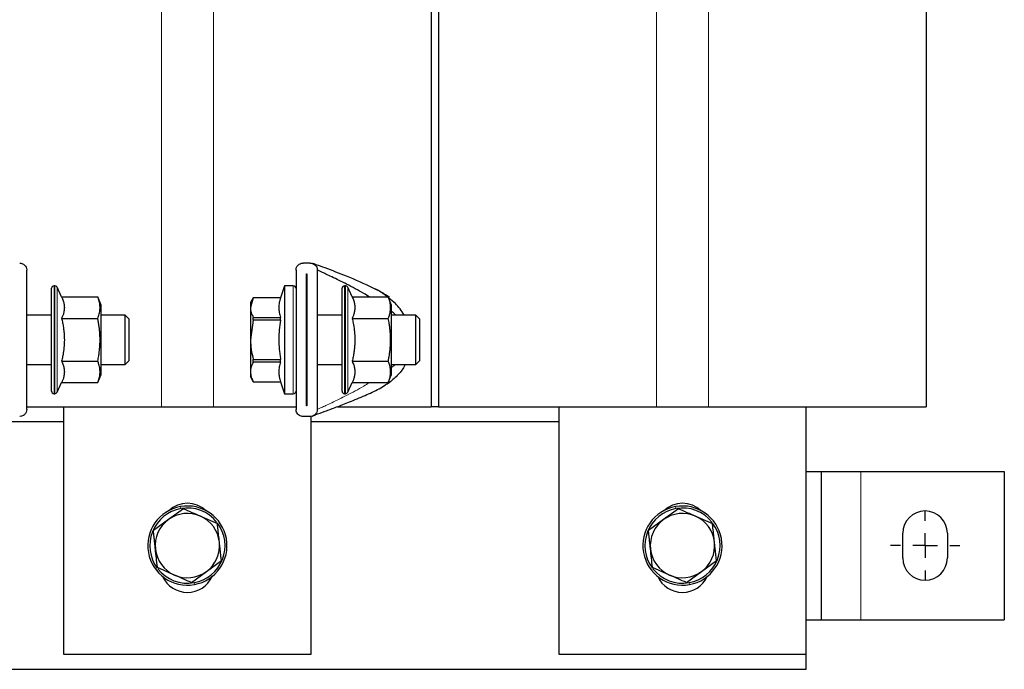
# Model space of a CAD drawing. Header units: millimetres. Extents: x 5 to 418, y 2 to 292.
# Tile 9 of 26: x 97 to 147, y 178 to 211. Entities that reach past the tile are written whole.
import ezdxf

# ---------------------------------------------------------------- set-up
doc = ezdxf.new("R2010")
doc.units = ezdxf.units.MM
doc.layers.add('SLD-0', color=7, linetype='Continuous')

# ---------------------------------------------------------------- blocks, each defined once
blk = doc.blocks.new('SW_CENTERMARKSYMBOL_3')
at = {"layer": 'SLD-0', "color": 0}
for p, q in [((0, 1.25), (0, 1.75)), ((0, 0), (0, 0.625)), ((-1.25, 0), (-1.75, 0)), ((0, 0), (-0.625, 0)), ((0, 0), (0, -0.625)), ((0, 0), (0.625, 0)), ((1.25, 0), (1.75, 0)), ((0, -1.25), (0, -1.75))]:
    blk.add_line(p, q, dxfattribs=at)

msp = doc.modelspace()

# ---------------------------------------------------------------- linework, layer by layer
at = {"color": 7, "linetype": 'Continuous', "lineweight": 18}
for p, q in [((104.2609, 229.2045), (104.2609, 191.7045)), ((106.8859, 229.2045), (106.8859, 191.7045)), ((131.8859, 229.2045), (131.8859, 191.7045)), ((129.2609, 224.5691), (129.2609, 191.7045)), ((98.8384, 197.8149), (98.8384, 192.3649)), ((98.8838, 192.3649), (98.8838, 197.8149)), ((98.9971, 197.7427), (98.9971, 192.437)), ((110.9222, 197.8149), (110.9222, 192.3649)), ((113.5084, 197.8149), (113.5084, 192.3649)), ((113.5538, 192.3649), (113.5538, 197.8149)), ((113.6671, 197.7427), (113.6671, 192.437)), ((115.4205, 197.4617), (115.7859, 197.2439)), ((115.8834, 193.6857), (116.0838, 193.8399)), ((115.5795, 192.8128), (115.7859, 192.9359)), ((139.5734, 188.442), (139.5734, 180.942)), ((105.2398, 186.5625), (105.2223, 186.6609)), ((130.2398, 186.5625), (130.2223, 186.6609)), ((105.907, 182.8215), (105.9246, 182.7231)), ((130.907, 182.8215), (130.9246, 182.7231))]:
    msp.add_line(p, q, dxfattribs=at)
at = {"color": 7, "linetype": 'Continuous', "lineweight": 25}
for p, q in [((117.8859, 229.2045), (117.8859, 191.7045)), ((118.2609, 229.2045), (118.2609, 191.7045)), ((142.8859, 223.2082), (142.8859, 191.7045)), ((111.7751, 198.9649), (111.4167, 198.9649)), ((97.4634, 191.5732), (97.4634, 198.6065)), ((111.0584, 198.6065), (111.0584, 191.5732)), ((111.5947, 198.4274), (111.5972, 198.4274)), ((111.5947, 191.7524), (111.5947, 198.4274)), ((111.5972, 198.4274), (111.5972, 191.7524)), ((112.1334, 198.6065), (112.1334, 191.5732)), ((98.7134, 192.4899), (98.7134, 197.6899)), ((98.8838, 197.8149), (98.8384, 197.8149)), ((99.2245, 197.2549), (98.9971, 197.7427)), ((110.4834, 197.8149), (110.2771, 197.2116)), ((110.9222, 197.8149), (110.4834, 197.8149)), ((110.4834, 197.8149), (110.4834, 192.3649)), ((113.3834, 192.4899), (113.3834, 197.6899)), ((113.5538, 197.8149), (113.5084, 197.8149)), ((113.8945, 197.2549), (113.6671, 197.7427)), ((99.2245, 197.2549), (101.0474, 197.2549)), ((101.2134, 196.8399), (101.0474, 197.2549)), ((108.9009, 197.2116), (108.7584, 196.9649)), ((108.9009, 197.2102), (108.7584, 196.7137)), ((108.7584, 196.9649), (108.7584, 196.7137)), ((110.2771, 197.2116), (108.9009, 197.2116)), ((108.9009, 197.2102), (108.9009, 197.2116)), ((110.2771, 197.2102), (108.9009, 197.2102)), ((110.2771, 197.2102), (110.2771, 197.2116)), ((113.8945, 197.2549), (115.7174, 197.2549)), ((115.5743, 197.37), (115.6537, 197.334)), ((115.6537, 197.334), (115.7859, 197.2439)), ((115.8834, 196.8399), (115.7174, 197.2549)), ((101.2134, 193.3399), (101.2134, 196.8399)), ((108.7584, 196.7137), (108.7584, 195.0899)), ((115.8834, 193.3399), (115.8834, 196.8399)), ((98.7134, 196.3399), (97.4634, 196.3399)), ((99.2245, 196.1724), (101.0474, 196.1724)), ((102.4301, 196.3399), (101.2134, 196.3399)), ((102.6384, 196.1315), (102.4301, 196.3399)), ((102.4301, 194.0073), (102.4301, 196.3399)), ((102.6384, 195.6107), (102.6384, 196.1315)), ((108.9009, 196.083), (108.7584, 195.0899)), ((108.9009, 196.083), (108.9009, 196.2171)), ((108.9009, 196.2171), (110.2771, 196.2171)), ((110.2771, 196.083), (108.9009, 196.083)), ((110.2771, 196.083), (110.2771, 196.2171)), ((111.5972, 196.3399), (111.5947, 196.3399)), ((113.3834, 196.3399), (112.1334, 196.3399)), ((113.8945, 196.1724), (115.7174, 196.1724)), ((117.1001, 196.3399), (115.8834, 196.3399)), ((117.3084, 196.1315), (117.1001, 196.3399)), ((117.1001, 193.8399), (117.1001, 196.3399)), ((117.3084, 194.0482), (117.3084, 196.1315)), ((102.6384, 194.0482), (102.6384, 195.6107)), ((108.7584, 195.0899), (108.7584, 193.4661)), ((99.2245, 194.0073), (101.0474, 194.0073)), ((102.4301, 193.8399), (102.6384, 194.0482)), ((102.4301, 193.8399), (102.4301, 194.0073)), ((108.9009, 194.0968), (110.2771, 194.0968)), ((108.9009, 193.9626), (108.9009, 194.0968)), ((110.2771, 193.9626), (108.9009, 193.9626)), ((110.2771, 193.9626), (110.2771, 194.0968)), ((113.8945, 194.0073), (115.7174, 194.0073)), ((117.1001, 193.8399), (117.3084, 194.0482)), ((97.4634, 193.8399), (98.7134, 193.8399)), ((101.2134, 193.8399), (102.4301, 193.8399)), ((108.7584, 193.4661), (108.7584, 193.2149)), ((111.5947, 193.8399), (111.5972, 193.8399)), ((112.1334, 193.8399), (113.3834, 193.8399)), ((115.8834, 193.8399), (117.1001, 193.8399)), ((98.9971, 192.437), (99.2245, 192.9248)), ((99.2245, 192.9248), (101.0474, 192.9248)), ((101.0474, 192.9248), (101.2134, 193.3399)), ((108.7584, 193.2149), (108.9009, 192.9681)), ((108.9009, 192.9695), (110.2771, 192.9695)), ((108.9009, 192.9695), (108.9009, 192.9681)), ((108.9009, 192.9681), (110.2771, 192.9681)), ((110.2771, 192.9681), (110.2771, 192.9695)), ((110.2771, 192.9681), (110.4834, 192.3649)), ((113.6671, 192.437), (113.8945, 192.9248)), ((113.8945, 192.9248), (115.7174, 192.9248)), ((115.7859, 192.9359), (115.6537, 192.8458)), ((115.7174, 192.9248), (115.8834, 193.3399)), ((115.6537, 192.8458), (115.5743, 192.8097)), ((98.8384, 192.3649), (98.8838, 192.3649)), ((110.4834, 192.3649), (110.9222, 192.3649)), ((113.5084, 192.3649), (113.5538, 192.3649)), ((97.4296, 191.7045), (104.2609, 191.7045)), ((99.3234, 191.7045), (99.3234, 179.2045)), ((104.2609, 191.7045), (106.8859, 191.7045)), ((106.8859, 191.7045), (111.0584, 191.7045)), ((111.5972, 191.7524), (111.5947, 191.7524)), ((113.1514, 191.7045), (117.8859, 191.7045)), ((118.2609, 191.7045), (117.8859, 191.7045)), ((118.2609, 191.7045), (129.2609, 191.7045)), ((124.3234, 191.7045), (124.3234, 179.2045)), ((129.2609, 191.7045), (131.8859, 191.7045)), ((131.8859, 191.7045), (142.8859, 191.7045)), ((136.8234, 179.2045), (136.8234, 191.7045)), ((99.3234, 190.942), (86.8234, 190.942)), ((111.7751, 191.2149), (111.4167, 191.2149)), ((111.8234, 179.2045), (111.8234, 191.2205)), ((124.3234, 190.942), (111.8234, 190.942)), ((136.8234, 188.442), (137.5734, 188.442)), ((137.5734, 188.442), (137.5734, 180.942)), ((137.5734, 188.442), (139.5734, 188.442)), ((139.5734, 188.442), (146.8234, 188.442)), ((146.8234, 188.442), (146.8234, 180.942)), ((105.3708, 186.5574), (104.6137, 186.0033)), ((130.3708, 186.5574), (129.6137, 186.0033)), ((104.6137, 186.0033), (103.8566, 185.4492)), ((106.2292, 186.1788), (107.0876, 185.8002)), ((129.6137, 186.0033), (128.8566, 185.4492)), ((131.2292, 186.1788), (132.0876, 185.8002)), ((141.6984, 184.067), (141.6984, 185.317)), ((143.9484, 185.317), (143.9484, 184.067)), ((104.9176, 183.2052), (104.0592, 183.5838)), ((106.5331, 183.3807), (107.2902, 183.9348)), ((129.9176, 183.2052), (129.0592, 183.5838)), ((131.5331, 183.3807), (132.2902, 183.9348)), ((105.776, 182.8266), (106.5331, 183.3807)), ((130.776, 182.8266), (131.5331, 183.3807)), ((136.8234, 180.942), (137.5734, 180.942)), ((137.5734, 180.942), (139.5734, 180.942)), ((139.5734, 180.942), (146.8234, 180.942)), ((99.3234, 179.2045), (111.8234, 179.2045)), ((124.3234, 179.2045), (136.8234, 179.2045)), ((136.8234, 178.442), (136.8234, 179.2045)), ((74.3234, 178.442), (136.8234, 178.442))]:
    msp.add_line(p, q, dxfattribs=at)
for centre, radius, start, end in [((98.8384, 197.6899), 0.125, 90, 180), ((98.8838, 197.6899), 0.125, 25, 90), ((110.9222, 197.6786), 0.1363, 0, 90), ((113.5084, 197.6899), 0.125, 90, 180), ((113.5538, 197.6899), 0.125, 25, 90), ((98.8384, 192.4899), 0.125, 180, 270), ((98.8838, 192.4899), 0.125, 270, 335), ((110.9222, 192.5011), 0.1363, 270, 0), ((113.5084, 192.4899), 0.125, 180, 270), ((113.5538, 192.4899), 0.125, 270, 335), ((105.5734, 184.692), 2, 100.1124, 280.1124), ((105.5734, 184.692), 1.9, 100.1124, 216.76066), ((105.5734, 185.4545), 1.375, 46.77656, 133.22344), ((105.5734, 184.692), 2, 280.1124, 100.1124), ((105.5734, 184.692), 1.9, 38.13824, 100.1124), ((130.5734, 184.692), 2, 100.1124, 280.1124), ((130.5734, 184.692), 1.9, 100.1124, 216.76066), ((130.5734, 185.4545), 1.375, 46.77656, 133.22344), ((130.5734, 184.692), 2, 280.1124, 100.1124), ((130.5734, 184.692), 1.9, 38.13824, 100.1124), ((105.5734, 184.692), 1.625, 126.19951, 186.19951), ((105.5734, 184.692), 1.625, 66.19951, 126.19951), ((105.5734, 184.692), 1.625, 6.19951, 66.19951), ((130.5734, 184.692), 1.625, 126.19951, 186.19951), ((130.5734, 184.692), 1.625, 66.19951, 126.19951), ((130.5734, 184.692), 1.625, 6.19951, 66.19951), ((142.8234, 185.317), 1.125, 0, 180), ((105.5734, 184.692), 1.9, 280.1124, 36.76066), ((130.5734, 184.692), 1.9, 280.1124, 36.76066), ((105.5734, 184.692), 1.625, 186.19951, 246.19951), ((105.5734, 184.692), 1.625, 306.19951, 6.19951), ((130.5734, 184.692), 1.625, 186.19951, 246.19951), ((130.5734, 184.692), 1.625, 306.19951, 6.19951), ((142.8234, 184.067), 1.125, 180, 0), ((105.5734, 184.692), 1.9, 218.13824, 280.1124), ((130.5734, 184.692), 1.9, 218.13824, 280.1124), ((105.5734, 183.7045), 1.375, 204.68719, 335.31281), ((105.5734, 184.692), 1.625, 246.19951, 306.19951), ((130.5734, 183.7045), 1.375, 204.68719, 335.31281), ((130.5734, 184.692), 1.625, 246.19951, 306.19951)]:
    msp.add_arc(centre, radius, start, end, dxfattribs=at)
for points, knots in [([(97.1051, 198.9649), (97.1393, 198.962), (97.2077, 198.9562), (97.2998, 198.9124), (97.3795, 198.8453), (97.4417, 198.7481), (97.4625, 198.6625), (97.4633, 198.6126), (97.4634, 198.6065)], [0, 0, 0, 0, 0.1625415, 0.324504, 0.4998447, 0.7117953, 0.9647227, 1, 1, 1, 1]), ([(111.0584, 198.6065), (111.0645, 198.6566), (111.0764, 198.7551), (111.1605, 198.8683), (111.2677, 198.939), (111.3556, 198.9632), (111.4061, 198.9646), (111.4167, 198.9649)], [0, 0, 0, 0, 0.2897266, 0.5701644, 0.7589, 0.9488943, 1, 1, 1, 1]), ([(111.7751, 198.9649), (111.8093, 198.962), (111.8777, 198.9562), (111.9698, 198.9124), (112.0495, 198.8453), (112.1117, 198.7481), (112.1325, 198.6625), (112.1333, 198.6126), (112.1334, 198.6065)], [0, 0, 0, 0, 0.1625415, 0.324504, 0.4998447, 0.7117953, 0.9647227, 1, 1, 1, 1]), ([(115.6842, 197.2409), (115.6117, 197.3024), (115.3821, 197.4972), (114.6482, 197.8564), (113.7165, 198.2646), (112.7238, 198.6458), (112.1676, 198.8481), (111.9604, 198.9214), (111.9028, 198.9415), (111.8871, 198.947), (111.8862, 198.9474), (111.8858, 198.9475)], [0, 0, 0, 0, 0.0586276, 0.1858511, 0.5389094, 0.8133641, 0.9324626, 0.974763, 0.9897777, 0.9957217, 1, 1, 1, 1]), ([(114.7656, 197.2549), (114.6689, 197.3142), (114.2958, 197.5432), (113.6548, 197.8797), (113.0124, 198.2009), (112.5842, 198.4028), (112.356, 198.5076), (112.2122, 198.572), (112.1503, 198.5992), (112.1353, 198.6057), (112.134, 198.6063), (112.1334, 198.6065)], [0, 0, 0, 0, 0.1123348, 0.4337373, 0.7092985, 0.8197582, 0.9067461, 0.9668375, 0.9882524, 0.9945545, 1, 1, 1, 1]), ([(114.969, 197.6966), (115.0657, 197.6539), (115.2233, 197.5842), (115.3656, 197.4958), (115.4205, 197.4617)], [0, 0, 0, 0, 0.6134664, 1, 1, 1, 1]), ([(115.4803, 197.4358), (115.4779, 197.4376), (115.4723, 197.4418), (115.4412, 197.4597), (115.4236, 197.4698)], [0, 0, 0, 0, 0.4348409, 1, 1, 1, 1]), ([(99.2245, 197.2549), (99.2388, 197.223), (99.2818, 197.127), (99.3347, 196.9642), (99.3601, 196.7987), (99.3603, 196.6648), (99.3503, 196.5632), (99.3273, 196.4469), (99.2877, 196.3162), (99.2456, 196.2204), (99.2245, 196.1724)], [0, 0, 0, 0, 0.0897412, 0.2700565, 0.4520336, 0.544453, 0.6375578, 0.7308835, 0.8652301, 1, 1, 1, 1]), ([(101.0474, 196.1724), (101.0616, 196.2097), (101.1043, 196.3216), (101.143, 196.4727), (101.162, 196.6256), (101.165, 196.742), (101.1563, 196.8594), (101.1361, 196.977), (101.1021, 197.1092), (101.0675, 197.2015), (101.0474, 197.2549)], [0, 0, 0, 0, 0.1043416, 0.3134641, 0.4185227, 0.5258402, 0.6334232, 0.7417563, 0.8503081, 1, 1, 1, 1]), ([(110.2771, 197.2102), (110.254, 197.1291), (110.2075, 196.9661), (110.1853, 196.7179), (110.2038, 196.5095), (110.2393, 196.3425), (110.2645, 196.2589), (110.2771, 196.2171)], [0, 0, 0, 0, 0.2464171, 0.4948784, 0.7459169, 0.8728708, 1, 1, 1, 1]), ([(113.8945, 197.2549), (113.9088, 197.223), (113.9518, 197.127), (114.0047, 196.9642), (114.0301, 196.7987), (114.0303, 196.6648), (114.0203, 196.5632), (113.9973, 196.4469), (113.9577, 196.3162), (113.9156, 196.2204), (113.8945, 196.1724)], [0, 0, 0, 0, 0.0897412, 0.2700565, 0.4520336, 0.544453, 0.6375578, 0.7308835, 0.8652301, 1, 1, 1, 1]), ([(115.7174, 196.1724), (115.7316, 196.2097), (115.7743, 196.3216), (115.813, 196.4727), (115.832, 196.6256), (115.835, 196.742), (115.8263, 196.8594), (115.8061, 196.977), (115.7721, 197.1092), (115.7375, 197.2015), (115.7174, 197.2549)], [0, 0, 0, 0, 0.1043416, 0.3134641, 0.4185227, 0.5258402, 0.6334232, 0.7417563, 0.8503081, 1, 1, 1, 1]), ([(116.5122, 196.3399), (116.3799, 196.5485), (116.1688, 196.8813), (115.8577, 197.1094), (115.7415, 197.1946)], [0, 0, 0, 0, 0.6267506, 1, 1, 1, 1]), ([(108.7584, 196.7137), (108.7602, 196.6723), (108.7639, 196.5892), (108.7935, 196.4646), (108.838, 196.3402), (108.8799, 196.2582), (108.9009, 196.2171)], [0, 0, 0, 0, 0.2469561, 0.4952833, 0.7471831, 1, 1, 1, 1]), ([(116.091, 196.3399), (116.041, 196.3877), (115.9767, 196.4493), (115.9005, 196.5018), (115.8834, 196.5135)], [0, 0, 0, 0, 0.7760672, 1, 1, 1, 1]), ([(99.2245, 196.1724), (99.2413, 196.0972), (99.2748, 195.9466), (99.3109, 195.7348), (99.3364, 195.5381), (99.3523, 195.3566), (99.3603, 195.1741), (99.3599, 194.9896), (99.3511, 194.8037), (99.3337, 194.6167), (99.3084, 194.4301), (99.2733, 194.2265), (99.2421, 194.0862), (99.2245, 194.0073)], [0, 0, 0, 0, 0.1057102, 0.2115887, 0.2946378, 0.3778214, 0.4614584, 0.5452654, 0.6308527, 0.7166128, 0.8028374, 0.8891909, 1, 1, 1, 1]), ([(101.0474, 194.0073), (101.0646, 194.0983), (101.0948, 194.2579), (101.127, 194.4881), (101.1486, 194.697), (101.1614, 194.9073), (101.1649, 195.1198), (101.1587, 195.334), (101.1427, 195.5496), (101.1176, 195.7649), (101.0858, 195.9728), (101.0597, 196.1082), (101.0474, 196.1724)], [0, 0, 0, 0, 0.1273299, 0.2233921, 0.3195858, 0.4162453, 0.5130905, 0.6118713, 0.7108508, 0.8103623, 0.9100196, 1, 1, 1, 1]), ([(110.2771, 196.083), (110.254, 195.9209), (110.2076, 195.5954), (110.1853, 195.0989), (110.2038, 194.6821), (110.2393, 194.3475), (110.2645, 194.1805), (110.2771, 194.0968)], [0, 0, 0, 0, 0.2460708, 0.4942578, 0.7459169, 0.8727596, 1, 1, 1, 1]), ([(113.8945, 196.1724), (113.912, 196.0936), (113.9558, 195.8963), (113.9962, 195.6361), (114.0197, 195.3938), (114.0294, 195.2097), (114.0307, 195.0238), (114.0232, 194.8362), (114.0073, 194.6486), (113.9813, 194.4474), (113.9448, 194.2332), (113.9113, 194.0827), (113.8945, 194.0073)], [0, 0, 0, 0, 0.1108122, 0.2772101, 0.3608565, 0.444657, 0.5301525, 0.6158318, 0.7020388, 0.7884053, 0.8941091, 1, 1, 1, 1]), ([(115.7174, 194.0073), (115.7297, 194.0716), (115.7553, 194.2044), (115.7865, 194.4074), (115.8113, 194.616), (115.8276, 194.8261), (115.8348, 195.0385), (115.8322, 195.2527), (115.8199, 195.4684), (115.798, 195.6841), (115.7653, 195.9193), (115.7346, 196.0814), (115.7174, 196.1724)], [0, 0, 0, 0, 0.0899804, 0.1860887, 0.2823171, 0.3789798, 0.4758209, 0.5745607, 0.6735044, 0.7730079, 0.87267, 1, 1, 1, 1]), ([(108.7584, 195.0899), (108.7654, 194.9236), (108.7796, 194.5878), (108.8602, 194.2615), (108.9009, 194.0968)], [0, 0, 0, 0, 0.4952208, 1, 1, 1, 1]), ([(99.2245, 194.0073), (99.2521, 193.9433), (99.3076, 193.8146), (99.3465, 193.6508), (99.3601, 193.518), (99.3603, 193.4172), (99.3503, 193.3156), (99.3273, 193.1993), (99.2877, 193.0686), (99.2456, 192.9728), (99.2245, 192.9248)], [0, 0, 0, 0, 0.1798218, 0.3609313, 0.4520422, 0.5444602, 0.6375635, 0.7308877, 0.8652322, 1, 1, 1, 1]), ([(101.0474, 192.9248), (101.0747, 192.9995), (101.1158, 193.1116), (101.1476, 193.263), (101.162, 193.378), (101.165, 193.4944), (101.1563, 193.6118), (101.1361, 193.7294), (101.1021, 193.8616), (101.0675, 193.9539), (101.0474, 194.0073)], [0, 0, 0, 0, 0.2088084, 0.3134713, 0.4185288, 0.5258452, 0.633427, 0.741759, 0.8503097, 1, 1, 1, 1]), ([(108.9009, 193.9626), (108.8903, 193.9426), (108.8587, 193.8823), (108.815, 193.7803), (108.7775, 193.6559), (108.7604, 193.5508), (108.7589, 193.4873), (108.7584, 193.4661)], [0, 0, 0, 0, 0.1237392, 0.3716472, 0.6214664, 0.873509, 1, 1, 1, 1]), ([(110.2771, 193.9626), (110.2647, 193.9217), (110.2399, 193.8397), (110.2135, 193.7158), (110.1965, 193.5912), (110.1908, 193.4664), (110.1964, 193.3418), (110.2132, 193.2175), (110.2397, 193.0933), (110.2646, 193.0108), (110.2771, 192.9695)], [0, 0, 0, 0, 0.1245488, 0.2492466, 0.3745041, 0.5, 0.6244574, 0.7491579, 0.874495, 1, 1, 1, 1]), ([(113.8945, 194.0073), (113.9221, 193.9433), (113.9776, 193.8146), (114.0165, 193.6508), (114.0301, 193.518), (114.0303, 193.4172), (114.0203, 193.3156), (113.9973, 193.1993), (113.9577, 193.0686), (113.9156, 192.9728), (113.8945, 192.9248)], [0, 0, 0, 0, 0.1798218, 0.3609313, 0.4520422, 0.5444602, 0.6375635, 0.7308877, 0.8652322, 1, 1, 1, 1]), ([(115.7174, 192.9248), (115.7447, 192.9995), (115.7858, 193.1116), (115.8176, 193.263), (115.832, 193.378), (115.835, 193.4944), (115.8263, 193.6118), (115.8061, 193.7294), (115.7721, 193.8616), (115.7375, 193.9539), (115.7174, 194.0073)], [0, 0, 0, 0, 0.2088084, 0.3134713, 0.4185288, 0.5258452, 0.633427, 0.741759, 0.8503097, 1, 1, 1, 1]), ([(108.7584, 193.4661), (108.7654, 193.3829), (108.7796, 193.215), (108.8602, 193.0519), (108.9009, 192.9695)], [0, 0, 0, 0, 0.4952208, 1, 1, 1, 1]), ([(116.5676, 193.8399), (116.5632, 193.829), (116.4851, 193.6377), (116.2303, 193.3134), (115.934, 193.0617), (115.7859, 192.9359)], [0, 0, 0, 0, 0.0293687, 0.5146844, 1, 1, 1, 1]), ([(111.9653, 191.2807), (111.9872, 191.2883), (112.1567, 191.3472), (112.5467, 191.4869), (113.1218, 191.7006), (113.8021, 191.9642), (114.5226, 192.2692), (115.146, 192.5453), (115.472, 192.7465), (115.5795, 192.8128)], [0, 0, 0, 0, 0.0205319, 0.15867, 0.3161519, 0.4918119, 0.7056808, 0.9029791, 1, 1, 1, 1]), ([(97.4634, 191.5732), (97.4574, 191.5232), (97.4455, 191.4247), (97.3613, 191.3114), (97.2542, 191.2407), (97.1662, 191.2166), (97.1158, 191.2152), (97.1051, 191.2149)], [0, 0, 0, 0, 0.2897266, 0.5701644, 0.7589, 0.9488943, 1, 1, 1, 1]), ([(111.4167, 191.2149), (111.3825, 191.2178), (111.3142, 191.2236), (111.2221, 191.2674), (111.1423, 191.3344), (111.0801, 191.4317), (111.0593, 191.5172), (111.0585, 191.5671), (111.0584, 191.5732)], [0, 0, 0, 0, 0.1625415, 0.324504, 0.4998447, 0.7117953, 0.9647227, 1, 1, 1, 1]), ([(112.1334, 191.5732), (112.1274, 191.5232), (112.1155, 191.4247), (112.0313, 191.3114), (111.9242, 191.2407), (111.8362, 191.2166), (111.7858, 191.2152), (111.7751, 191.2149)], [0, 0, 0, 0, 0.2897266, 0.5701644, 0.7589, 0.9488943, 1, 1, 1, 1]), ([(111.8859, 191.2325), (111.8871, 191.2329), (111.8901, 191.234), (111.9331, 191.249), (111.9862, 191.2678), (112.0278, 191.2825)], [0, 0, 0, 0, 0.129357, 0.3171639, 1, 1, 1, 1]), ([(105.3708, 186.5574), (105.5124, 186.495), (105.7966, 186.3696), (106.0846, 186.2426), (106.2292, 186.1788)], [0, 0, 0, 0, 0.4981128, 1, 1, 1, 1]), ([(130.3708, 186.5574), (130.5124, 186.495), (130.7966, 186.3696), (131.0846, 186.2426), (131.2292, 186.1788)], [0, 0, 0, 0, 0.4981128, 1, 1, 1, 1]), ([(107.1889, 184.8675), (107.1633, 185.1036), (107.1293, 185.4166), (107.0958, 185.7246), (107.0876, 185.8002)], [0, 0, 0, 0, 0.7546767, 1, 1, 1, 1]), ([(132.1889, 184.8675), (132.1633, 185.1036), (132.1293, 185.4166), (132.0958, 185.7246), (132.0876, 185.8002)], [0, 0, 0, 0, 0.7546767, 1, 1, 1, 1]), ([(103.9579, 184.5165), (103.9515, 184.5753), (103.9387, 184.6931), (103.9196, 184.8697), (103.9004, 185.0462), (103.8835, 185.2016), (103.8689, 185.3359), (103.8607, 185.4115), (103.8566, 185.4492)], [0, 0, 0, 0, 0.18804327, 0.37637387, 0.56548795, 0.75482344, 0.87739199, 1, 1, 1, 1]), ([(128.9579, 184.5165), (128.9515, 184.5753), (128.9387, 184.6931), (128.9196, 184.8697), (128.9004, 185.0462), (128.8835, 185.2016), (128.8689, 185.3359), (128.8607, 185.4115), (128.8566, 185.4492)], [0, 0, 0, 0, 0.18804327, 0.37637387, 0.56548795, 0.75482344, 0.87739199, 1, 1, 1, 1]), ([(104.0592, 183.5838), (104.0582, 183.5935), (104.0248, 183.9009), (103.9908, 184.2136), (103.9579, 184.5165)], [0, 0, 0, 0, 0.031485, 1, 1, 1, 1]), ([(107.2902, 183.9348), (107.2892, 183.9445), (107.2801, 184.0283), (107.2628, 184.1871), (107.2384, 184.4123), (107.2137, 184.6393), (107.1972, 184.7914), (107.1889, 184.8675)], [0, 0, 0, 0, 0.0314474, 0.2725242, 0.5139432, 0.7566821, 1, 1, 1, 1]), ([(129.0592, 183.5838), (129.0582, 183.5935), (129.0248, 183.9009), (128.9908, 184.2136), (128.9579, 184.5165)], [0, 0, 0, 0, 0.031485, 1, 1, 1, 1]), ([(132.2902, 183.9348), (132.2892, 183.9445), (132.2801, 184.0283), (132.2628, 184.1871), (132.2384, 184.4123), (132.2137, 184.6393), (132.1972, 184.7914), (132.1889, 184.8675)], [0, 0, 0, 0, 0.0314474, 0.2725242, 0.5139432, 0.7566821, 1, 1, 1, 1]), ([(105.776, 182.8266), (105.6345, 182.889), (105.3503, 183.0144), (105.0622, 183.1414), (104.9176, 183.2052)], [0, 0, 0, 0, 0.4981128, 1, 1, 1, 1]), ([(130.776, 182.8266), (130.6345, 182.889), (130.3503, 183.0144), (130.0622, 183.1414), (129.9176, 183.2052)], [0, 0, 0, 0, 0.4981128, 1, 1, 1, 1])]:
    msp.add_open_spline(points, degree=3, knots=knots, dxfattribs=at)
at = {"color": 7, "linetype": 'Continuous', "lineweight": 18}
msp.add_open_spline([(112.1334, 191.5732), (112.1344, 191.5736), (112.1366, 191.5746), (112.1546, 191.5824), (112.2149, 191.609), (112.3563, 191.6723), (112.584, 191.7769), (113.0125, 191.9789), (113.6542, 192.3006), (114.2963, 192.6341), (114.6654, 192.8654), (114.7601, 192.9248)], degree=3, knots=[0, 0, 0, 0, 0.0070586, 0.01565028, 0.03322562, 0.09339667, 0.18049983, 0.29110584, 0.56703214, 0.88886045, 1, 1, 1, 1], dxfattribs=at)

# ---------------------------------------------------------------- block references
at = {"layer": 'SLD-0'}
msp.add_blockref('SW_CENTERMARKSYMBOL_3', (142.8234, 184.692), dxfattribs=at)

doc.saveas('drawing.dxf')
